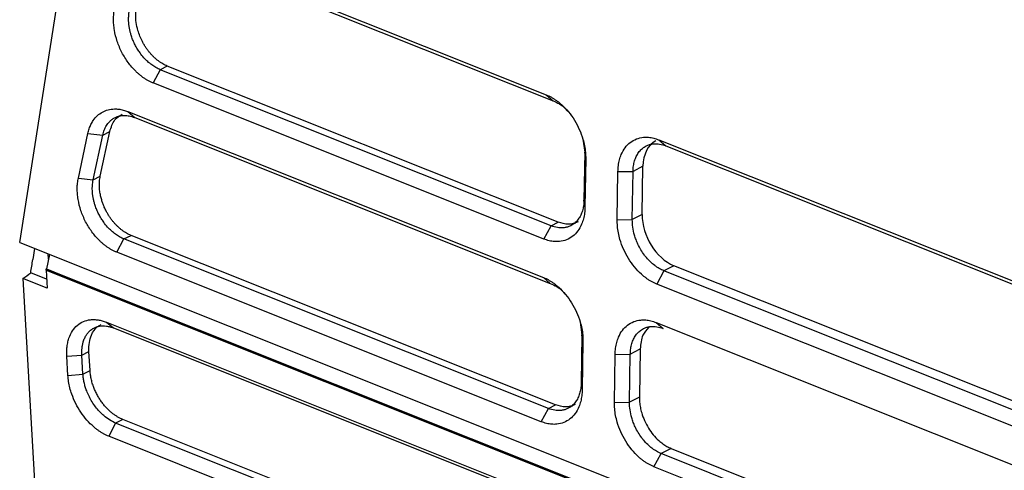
# Model space of a CAD drawing. Header units: millimetres. Extents: x -0.39 to 0.76, y -0.29 to 0.59.
# Tile 54 of 137: x 0.516 to 0.562, y -0.1835 to -0.1625. Entities that reach past the tile are written whole.
import ezdxf

# ---------------------------------------------------------------- set-up
doc = ezdxf.new("R2010")
doc.units = ezdxf.units.MM

msp = doc.modelspace()

# ---------------------------------------------------------------- linework, layer by layer
at = {"color": 7, "linetype": 'Continuous', "lineweight": 25}
for p, q in [((0.516012, -0.172863), (0.52268, -0.130317)), ((0.522754, -0.158854), (0.540599, -0.165971)), ((0.523077, -0.159133), (0.540922, -0.166249)), ((0.522577, -0.164799), (0.52224, -0.165418)), ((0.522906, -0.164629), (0.522577, -0.164799)), ((0.540833, -0.17208), (0.522577, -0.164799)), ((0.541163, -0.17191), (0.522906, -0.164629)), ((0.540497, -0.172699), (0.52224, -0.165418)), ((0.540599, -0.165971), (0.540922, -0.166249)), ((0.521059, -0.166752), (0.54047, -0.174493)), ((0.521059, -0.166752), (0.521382, -0.167031)), ((0.521382, -0.167031), (0.540793, -0.174772)), ((0.518751, -0.169853), (0.519197, -0.167775)), ((0.519197, -0.167775), (0.519891, -0.167855)), ((0.519774, -0.169762), (0.52022, -0.167684)), ((0.519891, -0.167855), (0.52022, -0.167684)), ((0.519445, -0.169932), (0.519891, -0.167855)), ((0.542315, -0.168048), (0.542399, -0.168644)), ((0.545866, -0.168072), (0.578221, -0.180975)), ((0.545866, -0.168072), (0.546189, -0.16835)), ((0.542399, -0.168644), (0.542365, -0.170886)), ((0.542446, -0.168956), (0.542399, -0.168644)), ((0.546189, -0.16835), (0.578544, -0.181254)), ((0.542446, -0.168956), (0.542412, -0.171198)), ((0.543917, -0.171799), (0.543951, -0.169556)), ((0.543951, -0.169556), (0.544657, -0.169544)), ((0.544623, -0.171786), (0.544657, -0.169544)), ((0.545118, -0.169306), (0.544657, -0.169544)), ((0.545084, -0.171548), (0.545118, -0.169306)), ((0.518751, -0.169853), (0.519445, -0.169932)), ((0.519445, -0.169932), (0.519774, -0.169762)), ((0.542412, -0.171198), (0.542365, -0.170886)), ((0.540833, -0.17208), (0.541163, -0.17191)), ((0.543917, -0.171799), (0.544623, -0.171786)), ((0.545084, -0.171548), (0.544623, -0.171786)), ((0.540497, -0.172699), (0.540833, -0.17208)), ((0.516012, -0.172863), (0.607573, -0.209379)), ((0.520546, -0.173316), (0.520882, -0.172697)), ((0.520882, -0.172697), (0.521211, -0.172527)), ((0.540704, -0.180603), (0.520882, -0.172697)), ((0.541034, -0.180432), (0.521211, -0.172527)), ((0.516706, -0.17314), (0.516624, -0.17365)), ((0.540368, -0.181222), (0.520546, -0.173316)), ((0.517404, -0.173419), (0.517259, -0.174088)), ((0.517355, -0.173645), (0.517337, -0.173392)), ((0.517244, -0.1741), (0.51726, -0.174092)), ((0.517246, -0.174149), (0.517245, -0.174096)), ((0.517245, -0.1741), (0.606564, -0.209722)), ((0.517246, -0.174149), (0.606561, -0.209769)), ((0.517247, -0.174149), (0.517295, -0.174996)), ((0.517258, -0.174092), (0.51803, -0.1744)), ((0.5461, -0.174181), (0.545764, -0.1748)), ((0.546562, -0.173943), (0.5461, -0.174181)), ((0.578455, -0.187085), (0.5461, -0.174181)), ((0.578917, -0.186846), (0.546562, -0.173943)), ((0.516165, -0.174545), (0.520721, -0.254258)), ((0.517295, -0.174996), (0.516165, -0.174545)), ((0.517271, -0.174573), (0.516525, -0.174276)), ((0.51803, -0.1744), (0.605806, -0.209407)), ((0.54047, -0.174493), (0.540793, -0.174772)), ((0.578119, -0.187703), (0.545764, -0.1748)), ((0.542186, -0.17657), (0.54227, -0.177166)), ((0.520059, -0.176578), (0.540477, -0.184721)), ((0.520059, -0.176578), (0.520394, -0.176848)), ((0.520394, -0.176848), (0.540813, -0.184991)), ((0.545737, -0.176594), (0.578092, -0.189498)), ((0.545737, -0.176594), (0.54606, -0.176872)), ((0.54227, -0.177166), (0.542236, -0.179408)), ((0.542317, -0.177479), (0.54227, -0.177166)), ((0.542317, -0.177479), (0.542283, -0.179721)), ((0.518917, -0.178109), (0.519246, -0.177938)), ((0.519298, -0.178836), (0.519246, -0.177938)), ((0.544528, -0.178067), (0.544989, -0.177828)), ((0.544989, -0.177828), (0.544955, -0.18007)), ((0.518212, -0.178162), (0.518917, -0.178109)), ((0.518264, -0.179061), (0.518212, -0.178162)), ((0.518968, -0.179008), (0.518917, -0.178109)), ((0.543788, -0.180321), (0.543822, -0.178079)), ((0.543822, -0.178079), (0.544528, -0.178067)), ((0.544494, -0.180309), (0.544528, -0.178067)), ((0.518968, -0.179008), (0.519298, -0.178836)), ((0.518264, -0.179061), (0.518968, -0.179008)), ((0.542236, -0.179408), (0.542283, -0.179721)), ((0.544955, -0.18007), (0.544494, -0.180309)), ((0.540368, -0.181222), (0.540704, -0.180603)), ((0.540704, -0.180603), (0.541034, -0.180432)), ((0.543788, -0.180321), (0.544494, -0.180309)), ((0.520823, -0.181111), (0.520494, -0.181283)), ((0.541202, -0.189239), (0.520823, -0.181111)), ((0.520494, -0.181283), (0.52017, -0.181897)), ((0.540873, -0.18941), (0.520494, -0.181283)), ((0.540549, -0.190024), (0.52017, -0.181897)), ((0.546433, -0.182465), (0.545971, -0.182703)), ((0.546433, -0.182465), (0.578787, -0.195368)), ((0.545635, -0.183322), (0.545971, -0.182703)), ((0.578326, -0.195607), (0.545971, -0.182703)), ((0.57799, -0.196226), (0.545635, -0.183322))]:
    msp.add_line(p, q, dxfattribs=at)
for centre, start_param, end_param in [((0.546623, -0.169906), 0.013394, 0.925405), ((0.546589, -0.172148), 0.925405, 2.496201)]:
    msp.add_ellipse(centre, major_axis=(-0.000883, 0.001795), ratio=0.679035, start_param=start_param, end_param=end_param, dxfattribs=at)
for points, knots in [([(0.52224, -0.165418), (0.5222, -0.165401), (0.52212, -0.165367), (0.522, -0.165306), (0.521882, -0.165236), (0.521766, -0.165158), (0.521652, -0.165071), (0.52154, -0.164976), (0.52134, -0.164789), (0.521068, -0.164476), (0.520775, -0.163999), (0.520554, -0.163483), (0.520443, -0.163039), (0.5204, -0.16269), (0.520391, -0.162434), (0.520403, -0.162187), (0.520432, -0.162032), (0.520446, -0.161955)], [0, 0, 0, 0, 0.036098, 0.071834, 0.107355, 0.14281, 0.17835, 0.214124, 0.250278, 0.375081, 0.500073, 0.624864, 0.749849, 0.812305, 0.874915, 0.937423, 1, 1, 1, 1]), ([(0.522577, -0.164799), (0.522543, -0.164786), (0.522441, -0.164741), (0.522308, -0.164666), (0.522145, -0.164555), (0.521987, -0.164426), (0.521803, -0.16424), (0.521643, -0.164041), (0.521508, -0.163837), (0.5214, -0.163644), (0.521306, -0.163442), (0.521245, -0.163278), (0.521199, -0.163132), (0.521171, -0.163029), (0.521143, -0.1629), (0.52112, -0.162772), (0.521106, -0.162645), (0.521098, -0.162519), (0.521097, -0.16242), (0.521104, -0.162246), (0.52112, -0.162127), (0.52114, -0.162035)], [2, 2, 2, 2, 2.238118, 2.710601, 2.945596, 3.414243, 3.88281, 4.400439, 4.789516, 5.17955, 5.56928, 5.958083, 6.101398, 6.387769, 6.530803, 6.816566, 7.102322, 7.245346, 7.531946, 7.675657, 8.26832, 8.26832, 8.26832, 8.26832]), ([(0.522906, -0.164629), (0.522871, -0.164614), (0.522801, -0.164585), (0.522696, -0.164529), (0.522591, -0.164464), (0.522486, -0.164391), (0.522382, -0.164308), (0.52228, -0.164216), (0.52218, -0.164115), (0.522083, -0.164005), (0.521991, -0.163888), (0.521902, -0.163763), (0.521819, -0.163631), (0.521677, -0.163374), (0.521487, -0.162903), (0.521415, -0.162389), (0.521438, -0.162033), (0.52146, -0.161914), (0.521469, -0.161864)], [0, 0, 0, 0, 0.038988, 0.078477, 0.118468, 0.15896, 0.199954, 0.241449, 0.283446, 0.325944, 0.368944, 0.412446, 0.456449, 0.500954, 0.659976, 0.879071, 0.949057, 1, 1, 1, 1]), ([(0.540599, -0.165971), (0.54064, -0.165989), (0.540723, -0.166023), (0.540845, -0.166087), (0.540965, -0.166158), (0.541084, -0.166239), (0.541201, -0.166328), (0.541392, -0.166491), (0.541645, -0.166753), (0.541927, -0.167148), (0.542158, -0.167582), (0.542308, -0.167991), (0.542396, -0.168351), (0.542442, -0.16866), (0.542445, -0.168857), (0.542446, -0.168956)], [0, 0, 0, 0, 0.041996, 0.083636, 0.125096, 0.166557, 0.208198, 0.250195, 0.37507, 0.500044, 0.624914, 0.749881, 0.83351, 0.916394, 1, 1, 1, 1]), ([(0.540922, -0.166249), (0.541123, -0.16634), (0.541367, -0.16645), (0.541557, -0.166689), (0.54159, -0.16673)], [0, 0, 0, 0, 0.8262088, 1, 1, 1, 1]), ([(0.519197, -0.167775), (0.519206, -0.167737), (0.519223, -0.167662), (0.519257, -0.167554), (0.519295, -0.16745), (0.51934, -0.167352), (0.51939, -0.167259), (0.519481, -0.167112), (0.519633, -0.166933), (0.519869, -0.166764), (0.520137, -0.166658), (0.520398, -0.166623), (0.520637, -0.166636), (0.520847, -0.166676), (0.520989, -0.166727), (0.521059, -0.166752)], [0, 0, 0, 0, 0.041877, 0.0835, 0.125005, 0.166528, 0.208205, 0.250169, 0.374996, 0.500041, 0.624854, 0.749927, 0.833382, 0.916384, 1, 1, 1, 1]), ([(0.52022, -0.167684), (0.520284, -0.167484), (0.520399, -0.167124), (0.520671, -0.166955), (0.520792, -0.16688)], [0, 0, 0, 0, 0.554476, 1, 1, 1, 1]), ([(0.519891, -0.167855), (0.519909, -0.16777), (0.519957, -0.16761), (0.520062, -0.1674), (0.520186, -0.167239), (0.520316, -0.167122), (0.520456, -0.167032), (0.520592, -0.166977), (0.520751, -0.16694), (0.520917, -0.166926), (0.52114, -0.16695), (0.521297, -0.166997), (0.521382, -0.167031)], [2, 2, 2, 2, 2.551209, 3.094085, 3.634774, 4.042069, 4.429991, 4.933196, 5.184022, 5.6841, 6.186159, 6.785369, 6.785369, 6.785369, 6.785369]), ([(0.543951, -0.169556), (0.543953, -0.169508), (0.543956, -0.16941), (0.54397, -0.169269), (0.543992, -0.169133), (0.544023, -0.169002), (0.544061, -0.168877), (0.544137, -0.168677), (0.544277, -0.168427), (0.544519, -0.168182), (0.54481, -0.168016), (0.545104, -0.167948), (0.545377, -0.167947), (0.54562, -0.167984), (0.545784, -0.168043), (0.545866, -0.168072)], [0, 0, 0, 0, 0.041957, 0.083568, 0.125014, 0.166479, 0.208146, 0.250195, 0.375007, 0.500041, 0.624854, 0.749879, 0.833427, 0.916321, 1, 1, 1, 1]), ([(0.544657, -0.169544), (0.544658, -0.1695), (0.544664, -0.169371), (0.544688, -0.169207), (0.544737, -0.169017), (0.544804, -0.168842), (0.544894, -0.168687), (0.545004, -0.168549), (0.545133, -0.168429), (0.545297, -0.168334), (0.54546, -0.168278), (0.545651, -0.168246), (0.545894, -0.168256), (0.54609, -0.168311), (0.546189, -0.16835)], [2, 2, 2, 2, 2.260195, 2.772171, 3.02525, 3.528541, 4.032236, 4.299312, 4.834674, 5.369629, 5.769059, 6.166966, 6.84489, 7.537325, 7.537325, 7.537325, 7.537325]), ([(0.520546, -0.173316), (0.520505, -0.173299), (0.520425, -0.173265), (0.520305, -0.173203), (0.520187, -0.173134), (0.520071, -0.173056), (0.519957, -0.172969), (0.519845, -0.172874), (0.519645, -0.172687), (0.519373, -0.172374), (0.51908, -0.171897), (0.518859, -0.171381), (0.518749, -0.170937), (0.518705, -0.170588), (0.518696, -0.170332), (0.518709, -0.170084), (0.518737, -0.16993), (0.518751, -0.169853)], [0, 0, 0, 0, 0.036095, 0.07183, 0.10735, 0.142805, 0.178345, 0.214121, 0.250277, 0.375087, 0.500073, 0.624863, 0.749849, 0.812306, 0.874915, 0.937423, 1, 1, 1, 1]), ([(0.520882, -0.172697), (0.520848, -0.172684), (0.520747, -0.172639), (0.520613, -0.172564), (0.52045, -0.172452), (0.520293, -0.172323), (0.520108, -0.172137), (0.519949, -0.171939), (0.519813, -0.171735), (0.519705, -0.171541), (0.519611, -0.17134), (0.51955, -0.171176), (0.519504, -0.17103), (0.519476, -0.170927), (0.519448, -0.170798), (0.519425, -0.170669), (0.519411, -0.170542), (0.519403, -0.170417), (0.519402, -0.170318), (0.519409, -0.170144), (0.519425, -0.170024), (0.519445, -0.169932)], [2, 2, 2, 2, 2.238118, 2.710603, 2.945597, 3.414243, 3.882809, 4.40044, 4.78952, 5.179556, 5.569288, 5.958091, 6.101405, 6.387776, 6.53081, 6.816574, 7.10233, 7.245355, 7.531956, 7.675668, 8.26833, 8.26833, 8.26833, 8.26833]), ([(0.521211, -0.172527), (0.521177, -0.172512), (0.521106, -0.172482), (0.521001, -0.172427), (0.520896, -0.172362), (0.520791, -0.172288), (0.520687, -0.172205), (0.520585, -0.172113), (0.520485, -0.172013), (0.520389, -0.171903), (0.520296, -0.171786), (0.520207, -0.171661), (0.520124, -0.171528), (0.52006, -0.171412), (0.520006, -0.171305), (0.519959, -0.171202), (0.519905, -0.171071), (0.51985, -0.170911), (0.519798, -0.170723), (0.519756, -0.170509), (0.519732, -0.170271), (0.519732, -0.170014), (0.51976, -0.169849), (0.519774, -0.169762)], [0, 0, 0, 0, 0.0389209, 0.0783422, 0.118264, 0.1586863, 0.1996092, 0.2410328, 0.2829571, 0.3253821, 0.3683079, 0.4117345, 0.4556621, 0.5000905, 0.5239749, 0.5557797, 0.5955032, 0.6431435, 0.6986983, 0.7621646, 0.8335395, 0.9128193, 1, 1, 1, 1]), ([(0.542365, -0.170886), (0.542365, -0.170931), (0.542358, -0.171062), (0.542333, -0.171228), (0.542283, -0.17142), (0.542215, -0.171596), (0.542123, -0.171751), (0.542012, -0.171888), (0.541883, -0.172006), (0.541719, -0.172099), (0.541557, -0.172153), (0.541367, -0.172184), (0.541125, -0.172174), (0.540931, -0.17212), (0.540833, -0.17208)], [2, 2, 2, 2, 2.260462, 2.775589, 3.029963, 3.535488, 4.041222, 4.305599, 4.835645, 5.365386, 5.760954, 6.155075, 6.826761, 7.513128, 7.513128, 7.513128, 7.513128]), ([(0.542412, -0.171198), (0.542411, -0.171247), (0.542408, -0.171345), (0.542393, -0.171487), (0.542371, -0.171623), (0.542342, -0.171755), (0.542304, -0.171882), (0.542228, -0.172082), (0.542088, -0.172334), (0.541847, -0.172583), (0.541557, -0.172752), (0.541262, -0.172821), (0.540988, -0.172824), (0.540744, -0.172787), (0.54058, -0.172729), (0.540497, -0.172699)], [0, 0, 0, 0, 0.041995, 0.083635, 0.125095, 0.166556, 0.208197, 0.250196, 0.37507, 0.500044, 0.624919, 0.74988, 0.833505, 0.916389, 1, 1, 1, 1]), ([(0.542088, -0.171895), (0.541939, -0.171952), (0.541656, -0.17206), (0.541321, -0.171958), (0.541163, -0.17191)], [0, 0, 0, 0, 0.525824, 1, 1, 1, 1]), ([(0.545764, -0.1748), (0.545723, -0.174782), (0.545641, -0.174748), (0.545518, -0.174684), (0.545397, -0.174612), (0.545278, -0.174531), (0.545161, -0.17444), (0.54497, -0.174277), (0.544716, -0.174012), (0.544435, -0.173615), (0.544204, -0.173178), (0.544054, -0.172768), (0.543967, -0.172406), (0.543922, -0.172097), (0.543919, -0.171898), (0.543917, -0.171799)], [0, 0, 0, 0, 0.041958, 0.08357, 0.125016, 0.166481, 0.208147, 0.250195, 0.375001, 0.50004, 0.624855, 0.749878, 0.833428, 0.916323, 1, 1, 1, 1]), ([(0.5461, -0.174181), (0.546063, -0.174166), (0.545953, -0.174118), (0.545809, -0.174034), (0.545635, -0.17391), (0.545467, -0.173767), (0.54531, -0.173599), (0.54516, -0.173412), (0.545021, -0.173205), (0.54489, -0.17296), (0.544793, -0.172729), (0.544705, -0.172467), (0.544636, -0.172147), (0.544621, -0.171905), (0.544623, -0.171786)], [2, 2, 2, 2, 2.259952, 2.771066, 3.023557, 3.525447, 4.027564, 4.291996, 4.822083, 5.351753, 5.747214, 6.141201, 6.820326, 7.513122, 7.513122, 7.513122, 7.513122]), ([(0.54047, -0.174493), (0.540511, -0.174511), (0.540594, -0.174545), (0.540716, -0.174609), (0.540836, -0.17468), (0.540955, -0.174761), (0.541072, -0.174851), (0.541263, -0.175013), (0.541515, -0.175275), (0.541798, -0.17567), (0.542029, -0.176104), (0.542179, -0.176513), (0.542267, -0.176874), (0.542313, -0.177182), (0.542316, -0.177379), (0.542317, -0.177479)], [0, 0, 0, 0, 0.041997, 0.083637, 0.125097, 0.166558, 0.208198, 0.250195, 0.375068, 0.500044, 0.624915, 0.749881, 0.833508, 0.916392, 1, 1, 1, 1]), ([(0.540793, -0.174772), (0.540994, -0.174862), (0.541238, -0.174972), (0.541428, -0.175211), (0.541461, -0.175253)], [0, 0, 0, 0, 0.826236, 1, 1, 1, 1]), ([(0.518212, -0.178162), (0.51821, -0.178118), (0.518207, -0.178032), (0.518209, -0.177905), (0.518217, -0.177781), (0.518232, -0.177661), (0.518252, -0.177545), (0.518279, -0.177433), (0.51834, -0.177235), (0.518463, -0.176975), (0.518693, -0.176712), (0.518979, -0.176531), (0.519258, -0.176461), (0.519495, -0.176451), (0.519679, -0.176468), (0.519867, -0.176508), (0.519995, -0.176555), (0.520059, -0.176578)], [0, 0, 0, 0, 0.03608, 0.071848, 0.107424, 0.142927, 0.178479, 0.2142, 0.250208, 0.37509, 0.500031, 0.624906, 0.749859, 0.812677, 0.874868, 0.937089, 1, 1, 1, 1]), ([(0.543822, -0.178079), (0.543824, -0.17803), (0.543827, -0.177933), (0.543841, -0.177792), (0.543863, -0.177656), (0.543894, -0.177525), (0.543932, -0.177399), (0.544008, -0.177199), (0.544148, -0.17695), (0.54439, -0.176704), (0.544681, -0.176538), (0.544975, -0.17647), (0.545248, -0.176469), (0.545491, -0.176507), (0.545655, -0.176565), (0.545737, -0.176594)], [0, 0, 0, 0, 0.04196, 0.083573, 0.12502, 0.166484, 0.208149, 0.250195, 0.375009, 0.500041, 0.62485, 0.749879, 0.833427, 0.916321, 1, 1, 1, 1]), ([(0.518917, -0.178109), (0.518913, -0.178053), (0.518911, -0.177943), (0.518921, -0.177784), (0.518943, -0.177633), (0.518983, -0.177474), (0.519033, -0.17734), (0.519098, -0.177215), (0.519167, -0.177111), (0.519247, -0.177019), (0.519347, -0.17693), (0.519459, -0.176856), (0.519601, -0.176795), (0.519744, -0.176759), (0.519898, -0.176746), (0.520059, -0.176755), (0.520225, -0.176788), (0.520338, -0.176826), (0.520394, -0.176848)], [2, 2, 2, 2, 2.327278, 2.654044, 2.979358, 3.30393, 3.736666, 3.969329, 4.318754, 4.668835, 4.902687, 5.369695, 5.733595, 6.125628, 6.517094, 6.908967, 7.302417, 7.6987, 7.6987, 7.6987, 7.6987]), ([(0.519246, -0.177938), (0.519246, -0.177797), (0.519246, -0.177522), (0.519369, -0.177113), (0.519561, -0.176821), (0.519753, -0.176718), (0.519809, -0.176688)], [0, 0, 0, 0, 0.2493459, 0.4850953, 0.8508993, 1, 1, 1, 1]), ([(0.544528, -0.178067), (0.544529, -0.178022), (0.544535, -0.177893), (0.544559, -0.177729), (0.544608, -0.177539), (0.544675, -0.177364), (0.544765, -0.177209), (0.544875, -0.177071), (0.545004, -0.176952), (0.545168, -0.176857), (0.545331, -0.176801), (0.545522, -0.176768), (0.545765, -0.176778), (0.545961, -0.176833), (0.54606, -0.176872)], [2, 2, 2, 2, 2.260192, 2.772164, 3.025241, 3.528528, 4.032218, 4.29929, 4.834647, 5.369597, 5.769022, 6.166925, 6.844842, 7.537271, 7.537271, 7.537271, 7.537271]), ([(0.545388, -0.176817), (0.545284, -0.176929), (0.545052, -0.177177), (0.545011, -0.177597), (0.544989, -0.177828)], [0, 0, 0, 0, 0.448785, 1, 1, 1, 1]), ([(0.520823, -0.181111), (0.520787, -0.181096), (0.520712, -0.181064), (0.520599, -0.181004), (0.520482, -0.180932), (0.520363, -0.180846), (0.520242, -0.180747), (0.520122, -0.180634), (0.520003, -0.180507), (0.519887, -0.180365), (0.519775, -0.18021), (0.519671, -0.180041), (0.519574, -0.17986), (0.519489, -0.179669), (0.519416, -0.179468), (0.519358, -0.17926), (0.519315, -0.179047), (0.519303, -0.178907), (0.519298, -0.178836)], [0, 0, 0, 0, 0.047905, 0.097756, 0.149554, 0.203297, 0.258987, 0.316623, 0.376204, 0.437732, 0.501206, 0.566625, 0.633991, 0.703302, 0.774558, 0.84776, 0.922907, 1, 1, 1, 1]), ([(0.52017, -0.181897), (0.52013, -0.18188), (0.520051, -0.181846), (0.519932, -0.181786), (0.519815, -0.181717), (0.519699, -0.181641), (0.519584, -0.181556), (0.519397, -0.181403), (0.519146, -0.181155), (0.518861, -0.180784), (0.51862, -0.180374), (0.518456, -0.179986), (0.518351, -0.179643), (0.518289, -0.179348), (0.518272, -0.179157), (0.518264, -0.179061)], [0, 0, 0, 0, 0.042025, 0.0837, 0.125193, 0.166669, 0.208296, 0.25024, 0.375135, 0.500098, 0.624993, 0.749959, 0.833473, 0.916365, 1, 1, 1, 1]), ([(0.520494, -0.181283), (0.520398, -0.181245), (0.520209, -0.181148), (0.519973, -0.180974), (0.519787, -0.1808), (0.519629, -0.180627), (0.519468, -0.180416), (0.51934, -0.180208), (0.51923, -0.179996), (0.519146, -0.179804), (0.519073, -0.17959), (0.519021, -0.179395), (0.518985, -0.1792), (0.518972, -0.179072), (0.518968, -0.179008)], [2, 2, 2, 2, 2.669861, 3.32653, 3.710833, 4.096513, 4.612921, 5.1297, 5.38754, 5.875533, 6.241097, 6.608351, 6.97921, 7.355551, 7.355551, 7.355551, 7.355551]), ([(0.542283, -0.179721), (0.542282, -0.17977), (0.542279, -0.179867), (0.542264, -0.180009), (0.542242, -0.180146), (0.542212, -0.180277), (0.542175, -0.180404), (0.542099, -0.180605), (0.541959, -0.180856), (0.541718, -0.181105), (0.541428, -0.181274), (0.541133, -0.181343), (0.540859, -0.181346), (0.540615, -0.181309), (0.540451, -0.181251), (0.540368, -0.181222)], [0, 0, 0, 0, 0.041993, 0.08363, 0.12509, 0.166552, 0.208195, 0.250196, 0.375074, 0.500044, 0.624918, 0.74988, 0.833505, 0.916389, 1, 1, 1, 1]), ([(0.542236, -0.179408), (0.542236, -0.179453), (0.542229, -0.179584), (0.542204, -0.17975), (0.542154, -0.179942), (0.542086, -0.180118), (0.541994, -0.180273), (0.541883, -0.18041), (0.541754, -0.180528), (0.54159, -0.180621), (0.541428, -0.180676), (0.541238, -0.180707), (0.540996, -0.180697), (0.540802, -0.180642), (0.540704, -0.180603)], [2, 2, 2, 2, 2.260462, 2.775589, 3.029962, 3.535485, 4.041219, 4.305597, 4.835644, 5.365384, 5.760951, 6.155072, 6.826757, 7.513125, 7.513125, 7.513125, 7.513125]), ([(0.544955, -0.18007), (0.544955, -0.18011), (0.544955, -0.180189), (0.544963, -0.18031), (0.544977, -0.180432), (0.544998, -0.180554), (0.545025, -0.180678), (0.54508, -0.180885), (0.545185, -0.181171), (0.545369, -0.181519), (0.545594, -0.181836), (0.545825, -0.182077), (0.546042, -0.182252), (0.546235, -0.182377), (0.546367, -0.182436), (0.546433, -0.182465)], [0, 0, 0, 0, 0.042005, 0.083648, 0.125109, 0.166569, 0.208209, 0.25021, 0.37503, 0.49984, 0.624597, 0.749358, 0.833146, 0.916207, 1, 1, 1, 1]), ([(0.541959, -0.180418), (0.54181, -0.180474), (0.541527, -0.180582), (0.541192, -0.18048), (0.541034, -0.180432)], [0, 0, 0, 0, 0.525824, 1, 1, 1, 1]), ([(0.545635, -0.183322), (0.545594, -0.183305), (0.545512, -0.18327), (0.545389, -0.183206), (0.545268, -0.183134), (0.545149, -0.183053), (0.545032, -0.182963), (0.544841, -0.182799), (0.544587, -0.182534), (0.544306, -0.182137), (0.544075, -0.1817), (0.543925, -0.18129), (0.543838, -0.180928), (0.543793, -0.180619), (0.54379, -0.18042), (0.543788, -0.180321)], [0, 0, 0, 0, 0.041959, 0.08357, 0.125017, 0.166481, 0.208147, 0.250195, 0.375001, 0.500041, 0.62485, 0.749878, 0.83343, 0.916325, 1, 1, 1, 1]), ([(0.545971, -0.182703), (0.545934, -0.182689), (0.545824, -0.18264), (0.54568, -0.182557), (0.545506, -0.182433), (0.545338, -0.18229), (0.545181, -0.182122), (0.545031, -0.181934), (0.544892, -0.181727), (0.544761, -0.181482), (0.544664, -0.181251), (0.544576, -0.180989), (0.544507, -0.18067), (0.544492, -0.180427), (0.544494, -0.180309)], [2, 2, 2, 2, 2.259952, 2.771067, 3.023559, 3.52545, 4.027569, 4.292002, 4.822091, 5.351761, 5.747223, 6.141208, 6.820332, 7.513128, 7.513128, 7.513128, 7.513128])]:
    msp.add_open_spline(points, degree=3, knots=knots, dxfattribs=at)
for points in [[(0.516525, -0.174276), (0.516558, -0.174067), (0.516591, -0.173858), (0.516624, -0.17365)], [(0.516165, -0.174545), (0.516285, -0.174455), (0.516405, -0.174365), (0.516525, -0.174276)]]:
    msp.add_open_spline(points, degree=3, dxfattribs=at)

doc.saveas('drawing.dxf')
